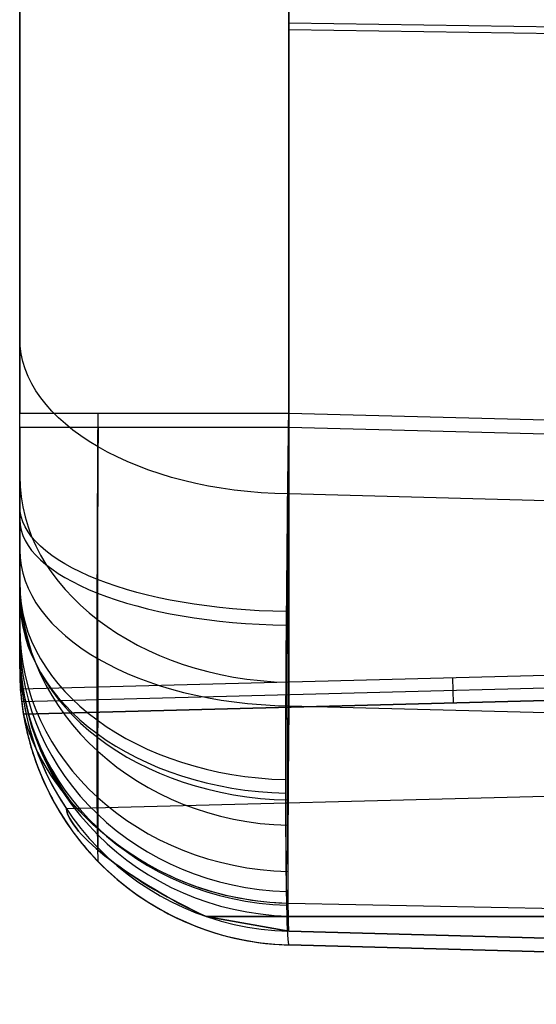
# Model space of a CAD drawing. Extents: x -15 to 7, y 1 to 148.
# Tile 1 of 194: x -7.85 to -6.35, y 6.53 to 9.38. Entities that reach past the tile are written whole.
import ezdxf

# ---------------------------------------------------------------- set-up
doc = ezdxf.new("R2010")
doc.units = 0
doc.layers.add('DEFAULT', color=7, linetype='CONTINUOUS')

msp = doc.modelspace()

# ---------------------------------------------------------------- linework, layer by layer
at = {"layer": 'DEFAULT', "color": 254}
for p, q in [((-7.845, 8.202, -18.751), (-7.845, 103.3467, -18.751)), ((-7.0659, 103.3467, -17.9513), (-7.0659, 8.202, -17.9513)), ((-7.845, 69.827, -106.7865), (-7.845, 8.2414, -106.7865)), ((-7.0659, 69.0485, -107.5862), (-7.0659, 8.2414, -107.5862)), ((-7.845, 7.8464, -92.8363), (-7.845, 11.878, -90.079)), ((-7.0659, 11.4265, -89.4189), (-7.0659, 7.3949, -92.1762)), ((-7.845, 11.225, -34.9961), (-7.845, 8.4599, -33.105)), ((-7.845, 11.225, -34.9961), (-7.845, 8.4599, -33.105)), ((-7.0659, 8.0085, -33.7651), (-7.0659, 10.7735, -35.6562)), ((-7.0659, 9.3733, -90.8232), (-0.5, 9.2762, -90.6813)), ((-7.0659, 9.3536, -34.6851), (-0.5, 9.2565, -34.827)), ((-4.1497, 8.1651, -107.6626), (-7.0659, 8.2414, -107.5862)), ((-7.0659, 8.202, -17.9513), (-0.5, 8.03, -17.7793)), ((-0.5, 7.8365, -33.8558), (-7.0659, 8.0085, -33.7651)), ((-7.845, 7.6225, -93.0874), (-7.845, 7.8464, -92.8363)), ((-7.845, 7.6225, -93.0874), (-7.845, 7.5417, -93.4139)), ((-7.845, 7.5417, -106.0867), (-7.845, 7.5417, -93.4139)), ((-7.619, 7.1297, -92.8274), (-7.618, 7.5313, -92.3756)), ((-7.845, 7.5022, -31.2897), (-7.845, 7.5022, -19.4508)), ((-5.3377, 7.509, -23.0274), (-7.8428, 7.4434, -23.0311)), ((-5.345, 7.4722, -27.1679), (-7.8393, 7.4069, -27.1679)), ((-6.5893, 7.403, -31.3078), (-6.5912, 7.4762, -23.0292)), ((-7.8428, 7.4434, -23.0311), (-7.8427, 7.4415, -23.0172)), ((-7.8428, 7.4434, -23.0311), (-7.8426, 7.4403, -23.0091)), ((-7.8341, 7.3706, -31.2897), (-7.8428, 7.4434, -23.0311)), ((-7.8427, 7.4415, -23.0172), (-7.8425, 7.4394, -23.0034)), ((-7.8426, 7.4403, -23.0091), (-7.8424, 7.4366, -22.9872)), ((-7.8425, 7.4394, -23.0034), (-7.8421, 7.4345, -22.976)), ((-7.8424, 7.4366, -22.9872), (-7.842, 7.4323, -22.9654)), ((-7.8421, 7.4345, -22.976), (-7.8416, 7.4287, -22.9489)), ((-7.842, 7.4323, -22.9654), (-7.8416, 7.4275, -22.9437)), ((-7.8416, 7.4287, -22.9489), (-7.841, 7.422, -22.9222)), ((-7.8416, 7.4275, -22.9437), (-7.8411, 7.422, -22.9221)), ((-7.8411, 7.422, -22.9221), (-7.8406, 7.416, -22.9008)), ((-7.841, 7.422, -22.9222), (-7.8402, 7.4144, -22.8959)), ((-7.8406, 7.416, -22.9008), (-7.8398, 7.4093, -22.8796)), ((-7.8402, 7.4144, -22.8959), (-7.8392, 7.406, -22.87)), ((-7.8341, 7.3712, -31.3435), (-5.3449, 7.4363, -31.3435)), ((-5.345, 7.4356, -31.3072), (-7.8341, 7.3704, -31.3083)), ((-7.8398, 7.4093, -22.8796), (-7.839, 7.4021, -22.8586)), ((-7.8392, 7.406, -22.87), (-7.838, 7.3968, -22.8446)), ((-7.839, 7.4021, -22.8586), (-7.838, 7.3943, -22.8378)), ((-7.838, 7.3968, -22.8446), (-7.8366, 7.3869, -22.8196)), ((-7.838, 7.3943, -22.8378), (-7.8368, 7.386, -22.8172)), ((-7.8368, 7.386, -22.8172), (-7.8354, 7.3771, -22.7969)), ((-7.8366, 7.3869, -22.8196), (-7.835, 7.3762, -22.7951)), ((-7.0659, 7.3949, -92.1762), (-0.5, 7.223, -92.0855)), ((-7.8354, 7.3771, -22.7969), (-7.8338, 7.3677, -22.7768)), ((-7.835, 7.3762, -22.7951), (-7.8331, 7.3648, -22.7711)), ((-7.834, 7.3709, -31.3634), (-7.8341, 7.3711, -31.3452)), ((-7.8341, 7.3711, -31.3452), (-7.8341, 7.371, -31.3269)), ((-7.834, 7.3707, -31.3718), (-7.8341, 7.3711, -31.3506)), ((-7.8341, 7.3711, -31.3506), (-7.8341, 7.371, -31.3295)), ((-7.8341, 7.371, -31.3269), (-7.8341, 7.3704, -31.3083)), ((-7.8341, 7.371, -31.3295), (-7.8341, 7.3704, -31.3083)), ((-7.8341, 7.3704, -31.3083), (-7.8341, 7.3706, -31.2897)), ((-7.8337, 7.3702, -31.3813), (-7.834, 7.3709, -31.3634)), ((-7.8337, 7.3696, -31.3931), (-7.834, 7.3707, -31.3718)), ((-7.8338, 7.3677, -22.7768), (-7.832, 7.3577, -22.757)), ((-7.8334, 7.3692, -31.3991), (-7.8337, 7.3702, -31.3813)), ((-7.8333, 7.3681, -31.4142), (-7.8337, 7.3696, -31.3931)), ((-7.833, 7.3678, -31.4167), (-7.8334, 7.3692, -31.3991)), ((-7.8328, 7.366, -31.4354), (-7.8333, 7.3681, -31.4142)), ((-7.8331, 7.3648, -22.7711), (-7.8309, 7.3527, -22.7477)), ((-7.8325, 7.366, -31.434), (-7.833, 7.3678, -31.4167)), ((-7.8321, 7.3633, -31.4565), (-7.8328, 7.366, -31.4354)), ((-7.8319, 7.3639, -31.4512), (-7.8325, 7.366, -31.434)), ((-7.8312, 7.3601, -31.4775), (-7.8321, 7.3633, -31.4565)), ((-7.832, 7.3577, -22.757), (-7.8299, 7.3472, -22.7375)), ((-7.8313, 7.3615, -31.4681), (-7.8319, 7.3639, -31.4512)), ((-7.8305, 7.3587, -31.4848), (-7.8313, 7.3615, -31.4681)), ((-7.8301, 7.3563, -31.4984), (-7.8312, 7.3601, -31.4775)), ((-7.8296, 7.3556, -31.5013), (-7.8305, 7.3587, -31.4848)), ((-7.8309, 7.3527, -22.7477), (-7.8284, 7.34, -22.7249)), ((-7.8289, 7.352, -31.5192), (-7.8301, 7.3563, -31.4984)), ((-7.8299, 7.3472, -22.7375), (-7.8276, 7.3361, -22.7183)), ((-7.8286, 7.3523, -31.5174), (-7.8296, 7.3556, -31.5013)), ((-7.8274, 7.3471, -31.5399), (-7.8289, 7.352, -31.5192)), ((-7.8275, 7.3486, -31.5333), (-7.8286, 7.3523, -31.5174)), ((-7.8284, 7.34, -22.7249), (-7.827, 7.3334, -22.7137)), ((-7.8276, 7.3361, -22.7183), (-7.825, 7.3246, -22.6993)), ((-7.8263, 7.3448, -31.5488), (-7.8275, 7.3486, -31.5333)), ((-7.8256, 7.3417, -31.5605), (-7.8274, 7.3471, -31.5399)), ((-7.827, 7.3334, -22.7137), (-7.8255, 7.3267, -22.7027)), ((-7.8251, 7.3407, -31.564), (-7.8263, 7.3448, -31.5488)), ((-7.8237, 7.3358, -31.5808), (-7.8256, 7.3417, -31.5605)), ((-7.8237, 7.3364, -31.5788), (-7.8251, 7.3407, -31.564)), ((-7.8222, 7.3319, -31.5932), (-7.8237, 7.3364, -31.5788)), ((-7.8214, 7.3294, -31.601), (-7.8237, 7.3358, -31.5808)), ((-7.8206, 7.3272, -31.6073), (-7.8222, 7.3319, -31.5932)), ((-7.8189, 7.3224, -31.621), (-7.8214, 7.3294, -31.601)), ((-7.8255, 7.3267, -22.7027), (-7.8239, 7.3198, -22.6918)), ((-7.825, 7.3246, -22.6993), (-7.8222, 7.3127, -22.681)), ((-7.8239, 7.3198, -22.6918), (-7.8222, 7.3128, -22.6811)), ((-7.8222, 7.3128, -22.6811), (-7.8205, 7.3056, -22.6706)), ((-7.8222, 7.3127, -22.681), (-7.819, 7.3003, -22.6629)), ((-7.8188, 7.3224, -31.621), (-7.8206, 7.3272, -31.6073)), ((-7.8205, 7.3056, -22.6706), (-7.8186, 7.2983, -22.6602)), ((-7.819, 7.3003, -22.6629), (-7.8155, 7.2873, -22.6451)), ((-7.8162, 7.315, -31.6408), (-7.8189, 7.3224, -31.621)), ((-7.817, 7.3175, -31.6344), (-7.8188, 7.3224, -31.621)), ((-7.8151, 7.3124, -31.6474), (-7.817, 7.3175, -31.6344)), ((-7.8131, 7.3071, -31.6601), (-7.8162, 7.315, -31.6408)), ((-7.8131, 7.3071, -31.6602), (-7.8151, 7.3124, -31.6474)), ((-7.8109, 7.3017, -31.6727), (-7.8131, 7.3071, -31.6602)), ((-7.8097, 7.2988, -31.6793), (-7.8131, 7.3071, -31.6601)), ((-7.8087, 7.2962, -31.6848), (-7.8109, 7.3017, -31.6727)), ((-7.8186, 7.2983, -22.6602), (-7.8166, 7.2909, -22.6499)), ((-7.8166, 7.2909, -22.6499), (-7.8145, 7.2833, -22.6399)), ((-7.8155, 7.2873, -22.6451), (-7.8116, 7.2739, -22.6277)), ((-7.8145, 7.2833, -22.6399), (-7.8123, 7.2757, -22.6301)), ((-7.8123, 7.2757, -22.6301), (-7.8099, 7.268, -22.6204)), ((-7.8116, 7.2739, -22.6277), (-7.8073, 7.26, -22.6106)), ((-7.8059, 7.2899, -31.6983), (-7.8097, 7.2988, -31.6793)), ((-7.8063, 7.2906, -31.6968), (-7.8087, 7.2962, -31.6848)), ((-7.8038, 7.2848, -31.7084), (-7.8063, 7.2906, -31.6968)), ((-7.8017, 7.2806, -31.7171), (-7.8059, 7.2899, -31.6983)), ((-7.8011, 7.279, -31.7199), (-7.8038, 7.2848, -31.7084)), ((-7.7971, 7.2707, -31.7356), (-7.8017, 7.2806, -31.7171)), ((-7.7983, 7.273, -31.7311), (-7.8011, 7.279, -31.7199)), ((-7.7955, 7.2669, -31.742), (-7.7983, 7.273, -31.7311)), ((-7.8099, 7.268, -22.6204), (-7.8075, 7.2601, -22.611)), ((-7.8075, 7.2601, -22.611), (-7.8049, 7.2522, -22.6016)), ((-7.8073, 7.26, -22.6106), (-7.8026, 7.2457, -22.5938)), ((-7.8049, 7.2522, -22.6016), (-7.8022, 7.2441, -22.5925)), ((-7.8026, 7.2457, -22.5938), (-7.7974, 7.2309, -22.5775)), ((-7.8022, 7.2441, -22.5925), (-7.7994, 7.236, -22.5835)), ((-7.7921, 7.2605, -31.7539), (-7.7971, 7.2707, -31.7356)), ((-7.7924, 7.2608, -31.7528), (-7.7955, 7.2669, -31.742)), ((-7.7893, 7.2546, -31.7633), (-7.7924, 7.2608, -31.7528)), ((-7.7866, 7.2497, -31.7719), (-7.7921, 7.2605, -31.7539)), ((-7.7861, 7.2483, -31.7735), (-7.7893, 7.2546, -31.7633)), ((-7.7805, 7.2386, -31.7896), (-7.7866, 7.2497, -31.7719)), ((-7.7826, 7.2419, -31.7837), (-7.7861, 7.2483, -31.7735)), ((-7.619, 7.2635, -32.576), (-7.6188, 7.0391, -32.0035)), ((-7.7994, 7.236, -22.5835), (-7.7964, 7.2278, -22.5747)), ((-7.7974, 7.2309, -22.5775), (-7.7917, 7.2157, -22.5615)), ((-7.7964, 7.2278, -22.5747), (-7.7934, 7.2195, -22.5661)), ((-7.7934, 7.2195, -22.5661), (-7.7902, 7.2112, -22.5576)), ((-7.7917, 7.2157, -22.5615), (-7.7855, 7.2002, -22.5462)), ((-7.7791, 7.2354, -31.7936), (-7.7826, 7.2419, -31.7837)), ((-7.7741, 7.2271, -31.8067), (-7.7805, 7.2386, -31.7896)), ((-7.7755, 7.2289, -31.8032), (-7.7791, 7.2354, -31.7936)), ((-7.7717, 7.2225, -31.8127), (-7.7755, 7.2289, -31.8032)), ((-7.7671, 7.2153, -31.8235), (-7.7741, 7.2271, -31.8067)), ((-7.7678, 7.2159, -31.8218), (-7.7717, 7.2225, -31.8127)), ((-7.7639, 7.2094, -31.8308), (-7.7678, 7.2159, -31.8218)), ((-7.7596, 7.2031, -31.84), (-7.7671, 7.2153, -31.8235)), ((-7.7902, 7.2112, -22.5576), (-7.7868, 7.2028, -22.5493)), ((-7.7868, 7.2028, -22.5493), (-7.7833, 7.1943, -22.5411)), ((-7.7855, 7.2002, -22.5462), (-7.7789, 7.1845, -22.5314)), ((-7.7833, 7.1943, -22.5411), (-7.7797, 7.1858, -22.5332)), ((-7.7598, 7.2029, -31.8396), (-7.7639, 7.2094, -31.8308)), ((-7.7555, 7.1963, -31.8481), (-7.7598, 7.2029, -31.8396)), ((-7.7515, 7.1906, -31.856), (-7.7596, 7.2031, -31.84)), ((-7.7512, 7.1897, -31.8565), (-7.7555, 7.1963, -31.8481)), ((-7.7429, 7.1779, -31.8716), (-7.7515, 7.1906, -31.856)), ((-7.7468, 7.1831, -31.8647), (-7.7512, 7.1897, -31.8565)), ((-7.7797, 7.1858, -22.5332), (-7.776, 7.1772, -22.5254)), ((-7.7789, 7.1845, -22.5314), (-7.7718, 7.1684, -22.517)), ((-7.776, 7.1772, -22.5254), (-7.7721, 7.1686, -22.5178)), ((-7.7721, 7.1686, -22.5178), (-7.7681, 7.16, -22.5103)), ((-7.7718, 7.1684, -22.517), (-7.764, 7.1521, -22.5031)), ((-7.7681, 7.16, -22.5103), (-7.7639, 7.1513, -22.503)), ((-7.7422, 7.1765, -31.8727), (-7.7468, 7.1831, -31.8647)), ((-7.7384, 7.1714, -31.8792), (-7.7429, 7.1779, -31.8716)), ((-7.7375, 7.1699, -31.8805), (-7.7422, 7.1765, -31.8727)), ((-7.7337, 7.1649, -31.8867), (-7.7384, 7.1714, -31.8792)), ((-7.7327, 7.1632, -31.8882), (-7.7375, 7.1699, -31.8805)), ((-7.7289, 7.1583, -31.8941), (-7.7337, 7.1649, -31.8867)), ((-7.7277, 7.1566, -31.8957), (-7.7327, 7.1632, -31.8882)), ((-7.7239, 7.1517, -31.9014), (-7.7289, 7.1583, -31.8941)), ((-5.1909, 7.1624, -95.26), (-7.7097, 7.0964, -95.26)), ((-5.1909, 7.1624, -96.9588), (-7.7097, 7.0964, -96.9588)), ((-5.1909, 7.1624, -98.7452), (-7.7097, 7.0964, -98.7452)), ((-5.1909, 7.1624, -100.4441), (-7.7097, 7.0964, -100.4441)), ((-5.345, 7.1584, -96.1094), (-7.7097, 7.0964, -96.1094)), ((-5.345, 7.1584, -99.5947), (-7.7097, 7.0964, -99.5947)), ((-7.764, 7.1521, -22.5031), (-7.76, 7.1438, -22.4964)), ((-7.7639, 7.1513, -22.503), (-7.7596, 7.1426, -22.4959)), ((-7.76, 7.1438, -22.4964), (-7.7558, 7.1355, -22.4898)), ((-7.7596, 7.1426, -22.4959), (-7.7551, 7.1338, -22.4889)), ((-7.7558, 7.1355, -22.4898), (-7.7514, 7.1272, -22.4833)), ((-7.7551, 7.1338, -22.4889), (-7.7505, 7.125, -22.4821)), ((-7.7227, 7.1499, -31.903), (-7.7277, 7.1566, -31.8957)), ((-7.7188, 7.145, -31.9085), (-7.7239, 7.1517, -31.9014)), ((-7.7175, 7.1432, -31.9102), (-7.7227, 7.1499, -31.903)), ((-7.7135, 7.1383, -31.9156), (-7.7188, 7.145, -31.9085)), ((-7.7122, 7.1366, -31.9171), (-7.7175, 7.1432, -31.9102)), ((-7.7081, 7.1315, -31.9225), (-7.7135, 7.1383, -31.9156)), ((-7.7068, 7.13, -31.9239), (-7.7122, 7.1366, -31.9171)), ((-7.7024, 7.1247, -31.9293), (-7.7081, 7.1315, -31.9225)), ((-7.7013, 7.1234, -31.9305), (-7.7068, 7.13, -31.9239)), ((-7.618, 6.9834, -93.4139), (-7.619, 7.1297, -92.8274)), ((-6.4503, 7.1294, -96.9588), (-6.4503, 7.1294, -95.26)), ((-6.4503, 7.1294, -100.4441), (-6.4503, 7.1294, -98.7452)), ((-7.7514, 7.1272, -22.4833), (-7.7469, 7.1188, -22.4769)), ((-7.7505, 7.125, -22.4821), (-7.7457, 7.1163, -22.4754)), ((-7.7469, 7.1188, -22.4769), (-7.7423, 7.1103, -22.4707)), ((-7.7457, 7.1163, -22.4754), (-7.7408, 7.1075, -22.469)), ((-7.7423, 7.1103, -22.4707), (-7.7375, 7.1019, -22.4647)), ((-7.7408, 7.1075, -22.469), (-7.7358, 7.0988, -22.4627)), ((-7.7375, 7.1019, -22.4647), (-7.7325, 7.0934, -22.4587)), ((-7.6967, 7.1179, -31.936), (-7.7024, 7.1247, -31.9293)), ((-7.6957, 7.1168, -31.9369), (-7.7013, 7.1234, -31.9305)), ((-7.6907, 7.111, -31.9425), (-7.6967, 7.1179, -31.936)), ((-7.69, 7.1102, -31.9432), (-7.6957, 7.1168, -31.9369)), ((-7.6846, 7.1041, -31.9489), (-7.6907, 7.111, -31.9425)), ((-7.6841, 7.1037, -31.9494), (-7.69, 7.1102, -31.9432)), ((-7.6783, 7.0972, -31.9553), (-7.6846, 7.1041, -31.9489)), ((-7.672, 7.0905, -31.9613), (-7.6841, 7.1037, -31.9494)), ((-7.7358, 7.0988, -22.4627), (-7.7307, 7.0901, -22.4566)), ((-7.7325, 7.0934, -22.4587), (-7.7274, 7.0848, -22.4529)), ((-7.7307, 7.0901, -22.4566), (-7.7254, 7.0814, -22.4507)), ((-7.7274, 7.0848, -22.4529), (-7.7221, 7.0763, -22.4473)), ((-7.7254, 7.0814, -22.4507), (-7.7199, 7.0727, -22.445)), ((-7.7221, 7.0763, -22.4473), (-7.7167, 7.0677, -22.4417)), ((-7.7199, 7.0727, -22.445), (-7.7144, 7.0641, -22.4395)), ((-7.7097, 7.0964, -100.4441), (-7.7097, 7.0964, -98.7452)), ((-7.7097, 7.0964, -96.9588), (-7.7097, 7.0964, -95.26)), ((-7.6718, 7.0903, -31.9614), (-7.6783, 7.0972, -31.9553)), ((-7.6594, 7.0775, -31.9726), (-7.672, 7.0905, -31.9613)), ((-7.6652, 7.0834, -31.9675), (-7.6718, 7.0903, -31.9614)), ((-7.6584, 7.0765, -31.9734), (-7.6652, 7.0834, -31.9675)), ((-7.6464, 7.0645, -31.9834), (-7.6594, 7.0775, -31.9726)), ((-7.6514, 7.0695, -31.9793), (-7.6584, 7.0765, -31.9734)), ((-7.7167, 7.0677, -22.4417), (-7.7111, 7.0591, -22.4363)), ((-7.7144, 7.0641, -22.4395), (-7.7087, 7.0555, -22.4341)), ((-7.7111, 7.0591, -22.4363), (-7.7053, 7.0506, -22.4311)), ((-7.7087, 7.0555, -22.4341), (-7.7029, 7.047, -22.429)), ((-7.7053, 7.0506, -22.4311), (-7.6993, 7.042, -22.426)), ((-7.7029, 7.047, -22.429), (-7.6969, 7.0385, -22.424)), ((-7.6443, 7.0626, -31.985), (-7.6514, 7.0695, -31.9793)), ((-7.6328, 7.0517, -31.9937), (-7.6464, 7.0645, -31.9834)), ((-7.637, 7.0557, -31.9906), (-7.6443, 7.0626, -31.985)), ((-7.6295, 7.0488, -31.996), (-7.637, 7.0557, -31.9906)), ((-7.6188, 7.0389, -32.0035), (-7.6328, 7.0517, -31.9937)), ((-7.6218, 7.0418, -32.0013), (-7.6295, 7.0488, -31.996)), ((-7.0682, 6.8227, -32.1298), (-7.0687, 7.0491, -32.6891)), ((-7.6993, 7.042, -22.426), (-7.6932, 7.0334, -22.421)), ((-7.6969, 7.0385, -22.424), (-7.6908, 7.0301, -22.4191)), ((-7.6932, 7.0334, -22.421), (-7.6869, 7.0248, -22.4161)), ((-7.6908, 7.0301, -22.4191), (-7.6846, 7.0217, -22.4145)), ((-7.6869, 7.0248, -22.4161), (-7.6803, 7.0162, -22.4114)), ((-7.6846, 7.0217, -22.4145), (-7.6783, 7.0134, -22.4099)), ((-7.6803, 7.0162, -22.4114), (-7.6736, 7.0076, -22.4068)), ((-7.614, 7.0349, -32.0066), (-7.6218, 7.0418, -32.0013)), ((-7.6046, 7.0266, -32.0126), (-7.6188, 7.0389, -32.0035)), ((-7.606, 7.0281, -32.0117), (-7.614, 7.0349, -32.0066)), ((-7.5896, 7.0145, -32.0214), (-7.606, 7.0281, -32.0117)), ((-7.59, 7.0146, -32.0213), (-7.6046, 7.0266, -32.0126)), ((-7.6783, 7.0134, -22.4099), (-7.6717, 7.005, -22.4055)), ((-7.6736, 7.0076, -22.4068), (-7.6667, 6.999, -22.4023)), ((-7.6717, 7.005, -22.4055), (-7.665, 6.9967, -22.4012)), ((-7.6667, 6.999, -22.4023), (-7.6596, 6.9904, -22.398)), ((-7.665, 6.9967, -22.4012), (-7.6582, 6.9885, -22.3971)), ((-7.6596, 6.9904, -22.398), (-7.6523, 6.9818, -22.3938)), ((-7.6582, 6.9885, -22.3971), (-7.6513, 6.9803, -22.3931)), ((-7.575, 7.0027, -32.0295), (-7.59, 7.0146, -32.0213)), ((-7.5726, 7.0011, -32.0307), (-7.5896, 7.0145, -32.0214)), ((-7.5597, 6.9912, -32.0373), (-7.575, 7.0027, -32.0295)), ((-7.5549, 6.9878, -32.0395), (-7.5726, 7.0011, -32.0307)), ((-7.544, 6.9799, -32.0446), (-7.5597, 6.9912, -32.0373)), ((-7.5366, 6.9748, -32.0478), (-7.5549, 6.9878, -32.0395)), ((-7.6523, 6.9818, -22.3938), (-7.6449, 6.9733, -22.3897)), ((-7.6513, 6.9803, -22.3931), (-7.6442, 6.9722, -22.3893)), ((-7.6449, 6.9733, -22.3897), (-7.6372, 6.9648, -22.3858)), ((-7.6442, 6.9722, -22.3893), (-7.637, 6.9641, -22.3855)), ((-7.6372, 6.9648, -22.3858), (-7.6294, 6.9563, -22.3819)), ((-7.637, 6.9641, -22.3855), (-7.6222, 6.9483, -22.3785)), ((-7.5281, 6.969, -32.0515), (-7.544, 6.9799, -32.0446)), ((-7.5177, 6.9621, -32.0556), (-7.5366, 6.9748, -32.0478)), ((-7.512, 6.9584, -32.0579), (-7.5281, 6.969, -32.0515)), ((-7.4982, 6.9498, -32.063), (-7.5177, 6.9621, -32.0556)), ((-7.4956, 6.9481, -32.064), (-7.512, 6.9584, -32.0579)), ((-7.6294, 6.9563, -22.3819), (-7.6214, 6.9479, -22.3782)), ((-7.6222, 6.9483, -22.3785), (-7.6068, 6.9327, -22.3719)), ((-7.6214, 6.9479, -22.3782), (-7.6133, 6.9396, -22.3747)), ((-7.6133, 6.9396, -22.3747), (-7.6049, 6.9313, -22.3713)), ((-7.6068, 6.9327, -22.3719), (-7.591, 6.9176, -22.3659)), ((-7.6049, 6.9313, -22.3713), (-7.5965, 6.9232, -22.368)), ((-7.4781, 6.9378, -32.0699), (-7.4982, 6.9498, -32.063)), ((-7.4786, 6.9381, -32.0698), (-7.4956, 6.9481, -32.064)), ((-7.4615, 6.9284, -32.0752), (-7.4786, 6.9381, -32.0698)), ((-7.4575, 6.9262, -32.0764), (-7.4781, 6.9378, -32.0699)), ((-7.5965, 6.9232, -22.368), (-7.5878, 6.915, -22.3648)), ((-7.591, 6.9176, -22.3659), (-7.5748, 6.9028, -22.3603)), ((-7.5878, 6.915, -22.3648), (-7.579, 6.907, -22.3617)), ((-7.579, 6.907, -22.3617), (-7.57, 6.899, -22.3588)), ((-7.5748, 6.9028, -22.3603), (-7.558, 6.8884, -22.3551)), ((-7.4443, 6.9193, -32.0802), (-7.4615, 6.9284, -32.0752)), ((-7.4361, 6.915, -32.0824), (-7.4575, 6.9262, -32.0764)), ((-7.427, 6.9105, -32.0849), (-7.4443, 6.9193, -32.0802)), ((-7.4143, 6.9043, -32.0881), (-7.4361, 6.915, -32.0824)), ((-7.4096, 6.9022, -32.0892), (-7.427, 6.9105, -32.0849)), ((-7.3919, 6.8942, -32.0933), (-7.4143, 6.9043, -32.0881)), ((-7.392, 6.8943, -32.0933), (-7.4096, 6.9022, -32.0892)), ((-7.57, 6.899, -22.3588), (-7.5608, 6.8911, -22.3559)), ((-7.5608, 6.8911, -22.3559), (-7.5514, 6.8833, -22.3532)), ((-7.558, 6.8884, -22.3551), (-7.5408, 6.8744, -22.3503)), ((-7.5514, 6.8833, -22.3532), (-7.5419, 6.8756, -22.3506)), ((-7.5419, 6.8756, -22.3506), (-7.5322, 6.868, -22.3481)), ((-7.5408, 6.8744, -22.3503), (-7.5231, 6.8608, -22.3459)), ((-7.3744, 6.8868, -32.097), (-7.392, 6.8943, -32.0933)), ((-7.3691, 6.8846, -32.0981), (-7.3919, 6.8942, -32.0933)), ((-7.3566, 6.8797, -32.1006), (-7.3744, 6.8868, -32.097)), ((-7.3458, 6.8756, -32.1025), (-7.3691, 6.8846, -32.0981)), ((-7.3386, 6.873, -32.1039), (-7.3566, 6.8797, -32.1006)), ((-7.3221, 6.8672, -32.1066), (-7.3458, 6.8756, -32.1025)), ((-7.3205, 6.8667, -32.107), (-7.3386, 6.873, -32.1039)), ((-7.5322, 6.868, -22.3481), (-7.5224, 6.8606, -22.3457)), ((-7.5231, 6.8608, -22.3459), (-7.5051, 6.8478, -22.3419)), ((-7.5224, 6.8606, -22.3457), (-7.5124, 6.8532, -22.3435)), ((-7.5124, 6.8532, -22.3435), (-7.5022, 6.8459, -22.3413)), ((-7.5051, 6.8478, -22.3419), (-7.4867, 6.8352, -22.3382)), ((-7.5022, 6.8459, -22.3413), (-7.4919, 6.8388, -22.3392)), ((-7.2981, 6.8595, -32.1103), (-7.3221, 6.8672, -32.1066)), ((-7.3024, 6.8609, -32.1098), (-7.3205, 6.8667, -32.107)), ((-7.2842, 6.8555, -32.1124), (-7.3024, 6.8609, -32.1098)), ((-7.2737, 6.8525, -32.1136), (-7.2981, 6.8595, -32.1103)), ((-7.2659, 6.8505, -32.1148), (-7.2842, 6.8555, -32.1124)), ((-7.2489, 6.8461, -32.1167), (-7.2737, 6.8525, -32.1136)), ((-7.2477, 6.8459, -32.117), (-7.2659, 6.8505, -32.1148)), ((-7.2238, 6.8405, -32.1194), (-7.2489, 6.8461, -32.1167)), ((-7.2295, 6.8417, -32.119), (-7.2477, 6.8459, -32.117)), ((-7.4919, 6.8388, -22.3392), (-7.4814, 6.8318, -22.3372)), ((-7.4867, 6.8352, -22.3382), (-7.468, 6.8232, -22.3349)), ((-7.4814, 6.8318, -22.3372), (-7.4708, 6.825, -22.3353)), ((-7.4708, 6.825, -22.3353), (-7.4599, 6.8183, -22.3335)), ((-7.468, 6.8232, -22.3349), (-7.449, 6.8117, -22.3318)), ((-7.4599, 6.8183, -22.3335), (-7.4489, 6.8117, -22.3318)), ((-7.2113, 6.838, -32.1209), (-7.2295, 6.8417, -32.119)), ((-7.1985, 6.8356, -32.1219), (-7.2238, 6.8405, -32.1194)), ((-7.1931, 6.8347, -32.1225), (-7.2113, 6.838, -32.1209)), ((-7.1729, 6.8314, -32.124), (-7.1985, 6.8356, -32.1219)), ((-7.175, 6.8318, -32.124), (-7.1931, 6.8347, -32.1225)), ((-7.1569, 6.8293, -32.1253), (-7.175, 6.8318, -32.124)), ((-7.147, 6.8281, -32.1259), (-7.1729, 6.8314, -32.124)), ((-7.139, 6.8272, -32.1265), (-7.1569, 6.8293, -32.1253)), ((-7.1209, 6.8255, -32.1275), (-7.147, 6.8281, -32.1259)), ((-7.1211, 6.8255, -32.1275), (-7.139, 6.8272, -32.1265)), ((-7.1033, 6.8242, -32.1284), (-7.1211, 6.8255, -32.1275)), ((-7.0946, 6.8237, -32.1288), (-7.1209, 6.8255, -32.1275)), ((-7.0857, 6.8233, -32.1292), (-7.1033, 6.8242, -32.1284)), ((-7.0682, 6.8227, -32.1298), (-7.0946, 6.8237, -32.1288)), ((-7.0682, 6.8227, -32.1298), (-7.0857, 6.8233, -32.1292)), ((-4.6442, 6.7732, -32.2099), (-7.0682, 6.8227, -32.1298)), ((-7.449, 6.8117, -22.3318), (-7.4297, 6.8008, -22.329)), ((-7.4489, 6.8117, -22.3318), (-7.4377, 6.8053, -22.3301)), ((-7.4377, 6.8053, -22.3301), (-7.4264, 6.799, -22.3286)), ((-7.4297, 6.8008, -22.329), (-7.4101, 6.7904, -22.3265)), ((-7.4264, 6.799, -22.3286), (-7.4149, 6.7929, -22.3271)), ((-7.4149, 6.7929, -22.3271), (-7.4034, 6.787, -22.3257)), ((-7.4101, 6.7904, -22.3265), (-7.3901, 6.7805, -22.3242)), ((-7.4034, 6.787, -22.3257), (-7.3798, 6.7757, -22.3231)), ((-7.3901, 6.7805, -22.3242), (-7.3698, 6.7711, -22.3221)), ((-7.3798, 6.7757, -22.3231), (-7.3557, 6.7651, -22.3208)), ((-7.3698, 6.7711, -22.3221), (-7.3492, 6.7623, -22.3201)), ((-7.3557, 6.7651, -22.3208), (-7.3311, 6.7552, -22.3187)), ((-7.3492, 6.7623, -22.3201), (-7.3284, 6.7541, -22.3183)), ((-7.3054, 6.7852, -97.2806), (-4.4686, 6.7852, -97.3549)), ((-7.0659, 6.742, -97.2869), (-7.3054, 6.7852, -97.2806)), ((-4.4686, 6.7852, -94.8639), (-7.3054, 6.7852, -94.9382)), ((-7.3054, 6.7852, -94.9382), (-7.0659, 6.742, -94.9319)), ((-7.3054, 6.7852, -100.7659), (-4.4686, 6.7852, -100.8402)), ((-7.0659, 6.742, -100.7722), (-7.3054, 6.7852, -100.7659)), ((-4.4686, 6.7852, -98.3491), (-7.3054, 6.7852, -98.4234)), ((-7.3054, 6.7852, -98.4234), (-7.0659, 6.742, -98.4172)), ((-7.3311, 6.7552, -22.3187), (-7.3062, 6.7461, -22.3169)), ((-7.3284, 6.7541, -22.3183), (-7.3074, 6.7465, -22.3167)), ((-7.3074, 6.7465, -22.3167), (-7.2861, 6.7394, -22.3153)), ((-7.3062, 6.7461, -22.3169), (-7.2808, 6.7378, -22.3152)), ((-7.2861, 6.7394, -22.3153), (-7.2647, 6.733, -22.3139)), ((-7.2808, 6.7378, -22.3152), (-7.255, 6.7303, -22.3137)), ((-7.2647, 6.733, -22.3139), (-7.2431, 6.7271, -22.3127)), ((-7.255, 6.7303, -22.3137), (-7.2288, 6.7237, -22.3123)), ((-5.1497, 6.6918, -106.1369), (-7.0659, 6.742, -106.0867)), ((-0.5, 6.57, -100.9441), (-7.0659, 6.742, -100.7722)), ((-7.0659, 6.742, -100.7722), (-7.0659, 6.742, -106.0867)), ((-7.0659, 6.742, -97.2869), (-7.0659, 6.742, -98.4172)), ((-7.0659, 6.742, -98.4172), (-0.5, 6.57, -98.2452)), ((-0.5, 6.57, -97.4588), (-7.0659, 6.742, -97.2869)), ((-7.0659, 6.742, -93.4139), (-7.0659, 6.742, -94.9319)), ((-7.0659, 6.742, -94.9319), (-0.5, 6.57, -94.76)), ((-0.5, 6.57, -93.3232), (-7.0659, 6.742, -93.4139)), ((-7.0659, 6.742, -103.4545), (-0.5, 6.57, -103.4545)), ((-7.0659, 6.742, -97.852), (-0.5, 6.57, -97.852)), ((-7.0659, 6.742, -94.1276), (-0.5, 6.57, -94.1276)), ((-7.2431, 6.7271, -22.3127), (-7.2213, 6.7219, -22.3117)), ((-7.2288, 6.7237, -22.3123), (-7.2023, 6.7179, -22.311)), ((-7.2213, 6.7219, -22.3117), (-7.1994, 6.7173, -22.3107)), ((-7.2023, 6.7179, -22.311), (-7.1755, 6.713, -22.3099)), ((-7.1994, 6.7173, -22.3107), (-7.1774, 6.7133, -22.3098)), ((-7.1774, 6.7133, -22.3098), (-7.1553, 6.7099, -22.3089)), ((-7.1755, 6.713, -22.3099), (-7.1485, 6.709, -22.3088)), ((-7.1553, 6.7099, -22.3089), (-7.133, 6.7071, -22.3082)), ((-7.1485, 6.709, -22.3088), (-7.1212, 6.7059, -22.3079)), ((-7.133, 6.7071, -22.3082), (-7.1107, 6.7049, -22.3075)), ((-7.1212, 6.7059, -22.3079), (-7.0937, 6.7037, -22.307)), ((-7.1107, 6.7049, -22.3075), (-7.0883, 6.7034, -22.3068)), ((-7.0937, 6.7037, -22.307), (-7.0798, 6.703, -22.3066)), ((-7.0883, 6.7034, -22.3068), (-7.0659, 6.7025, -22.3062)), ((-7.0798, 6.703, -22.3066), (-7.0659, 6.7025, -22.3062)), ((-7.0659, 6.7025, -19.4508), (-7.0659, 6.7025, -22.3062)), ((-7.0659, 6.7025, -22.3062), (-0.5, 6.5306, -22.1383)), ((-0.5, 6.5306, -19.2788), (-7.0659, 6.7025, -19.4508)), ((-7.0659, 6.7025, -20.7925), (-0.5, 6.5306, -20.7925))]:
    msp.add_line(p, q, dxfattribs=at)
at = {"layer": 'DEFAULT', "color": 254, "extrusion": (1, -1.59817e-14, -1.31254e-14)}
msp.add_arc((9.7014, -31.2897, -7.845), 2.1992, 207.8159, 235.6316, dxfattribs=at)
at = {"layer": 'DEFAULT', "color": 254, "extrusion": (0, 0.825416, -0.564524)}
msp.add_arc((7.045, -22.5496, 25.6716), 0.8, 271.5, 0, dxfattribs=at)
at = {"layer": 'DEFAULT', "color": 254, "extrusion": (1, 1.25068e-14, 1.28636e-14)}
msp.add_arc((8.2414, -106.0867, -7.845), 0.6998, 225.0033, 270.0049, dxfattribs=at)
at = {"layer": 'DEFAULT', "color": 254, "extrusion": (6.60301e-15, 1, -5.79826e-14)}
msp.add_arc((7.045, -106.7865, 8.2414), 0.8, 271.5, 0, dxfattribs=at)
at = {"layer": 'DEFAULT', "color": 254, "extrusion": (0.999966, -0.00584, -0.005846)}
msp.add_arc((8.2079, -106.1136, -7.0384), 1.2741, 225.1587, 269.5025, dxfattribs=at)
at = {"layer": 'DEFAULT', "color": 254, "extrusion": (0.999805, -0.013954, -0.013954)}
for centre, start, end in [((8.1466, -106.1663, -5.6783), 225.1479, 269.8274), ((8.1523, -106.1721, -5.6783), 180.1615, 224.8409)]:
    msp.add_arc(centre, 1.5096, start, end, dxfattribs=at)
at = {"layer": 'DEFAULT', "color": 254, "extrusion": (0.999802, -0.014032, -0.014143)}
msp.add_arc((8.142, -106.1771, -5.6586), 1.4999, 224.9951, 269.98, dxfattribs=at)
at = {"layer": 'DEFAULT', "color": 254, "extrusion": (1, 2.52186e-16, -1.79455e-14)}
msp.add_arc((8.2019, -19.4508, -7.845), 0.6998, 89.9951, 134.9967, dxfattribs=at)
at = {"layer": 'DEFAULT', "color": 254, "extrusion": (0, 1, 0)}
msp.add_arc((7.045, -18.751, 8.202), 0.8, 0, 88.5, dxfattribs=at)
at = {"layer": 'DEFAULT', "color": 254, "extrusion": (0.999966, -0.00584, 0.005846)}
msp.add_arc((8.1684, -19.4217, -7.772), 1.2741, 90.4975, 134.8413, dxfattribs=at)
at = {"layer": 'DEFAULT', "color": 254, "extrusion": (0.999802, -0.014032, 0.014143)}
msp.add_arc((8.1025, -19.3478, -7.4335), 1.4999, 90.02, 135.0049, dxfattribs=at)
at = {"layer": 'DEFAULT', "color": 254, "extrusion": (0.999805, -0.013954, 0.013954)}
for centre, start, end in [((8.1071, -19.3589, -7.4295), 90.1726, 134.8521), ((8.1128, -19.3532, -7.4295), 135.1591, 179.8385)]:
    msp.add_arc(centre, 1.5096, start, end, dxfattribs=at)
at = {"layer": 'DEFAULT', "color": 254, "extrusion": (0.999995, -0.002656, -0.001402)}
msp.add_arc((9.6965, -31.2894, -7.5926), 2.7752, 207.8676, 235.4972, dxfattribs=at)
at = {"layer": 'DEFAULT', "color": 254, "extrusion": (1.2725e-05, -0.66553, 0.746371)}
msp.add_arc((-7.0449, -15.7822, -29.8104), 0.8, 180.0202, 268.3553, dxfattribs=at)
at = {"layer": 'DEFAULT', "color": 254, "extrusion": (0.999969, -0.006978, -0.003682)}
msp.add_arc((9.6607, -31.3081, -6.9973), 3.0102, 207.8654, 235.5751, dxfattribs=at)
at = {"layer": 'DEFAULT', "color": 254, "extrusion": (-7.03199e-05, 0.923881, -0.382681)}
msp.add_arc((7.0446, -95.5566, 48.212), 0.7998, 271.9477, 359.9571, dxfattribs=at)
at = {"layer": 'DEFAULT', "color": 254, "extrusion": (-7.03199e-05, 0.923881, 0.382681)}
msp.add_arc((7.0446, -20.41, 0.1347), 0.7998, 0.0429, 88.0523, dxfattribs=at)
at = {"layer": 'DEFAULT', "color": 254, "extrusion": (1.23871e-14, 0.825416, 0.564524)}
msp.add_arc((7.045, -81.0581, -45.9318), 0.8, 0, 88.5, dxfattribs=at)
at = {"layer": 'DEFAULT', "color": 254, "extrusion": (1, -1.9856e-14, -5.78192e-15)}
msp.add_arc((9.7015, -31.2897, -7.845), 2.1992, 179.9992, 207.8148, dxfattribs=at)
at = {"layer": 'DEFAULT', "color": 254, "extrusion": (1.86775e-14, -0.466624, 0.884456)}
msp.add_arc((-7.045, -8.2193, -32.2013), 0.8, 180, 268.3041, dxfattribs=at)
at = {"layer": 'DEFAULT', "color": 254, "extrusion": (1, -2.24716e-14, -1.11011e-14)}
msp.add_arc((8.2414, -106.0868, -7.845), 0.6998, 179.9951, 224.9967, dxfattribs=at)
at = {"layer": 'DEFAULT', "color": 254, "extrusion": (4.96772e-14, -0.707107, 0.707107)}
msp.add_arc((-7.045, -69.8869, -80.8422), 0.8, 180, 267.8792, dxfattribs=at)
at = {"layer": 'DEFAULT', "color": 254, "extrusion": (-5.34246e-06, 0.665536, 0.746366)}
msp.add_arc((7.045, -67.6218, -64.236), 0.8, 0.0082, 88.3567, dxfattribs=at)
at = {"layer": 'DEFAULT', "color": 254, "extrusion": (1, -7.06703e-15, 4.72157e-15)}
msp.add_arc((8.202, -19.4507, -7.845), 0.6998, 135.0033, 180.0049, dxfattribs=at)
at = {"layer": 'DEFAULT', "color": 254, "extrusion": (9.32146e-15, 0.707107, 0.707107)}
msp.add_arc((7.045, -18.8536, -7.9541), 0.8, 0, 87.8792, dxfattribs=at)
at = {"layer": 'DEFAULT', "color": 254, "extrusion": (3.16251e-14, 0.466624, 0.884456)}
msp.add_arc((7.045, -50.1786, -78.7749), 0.8, 0, 88.3041, dxfattribs=at)
at = {"layer": 'DEFAULT', "color": 254, "extrusion": (-7.03199e-05, -0.382681, 0.923881)}
msp.add_arc((-7.0466, -33.6836, -101.1648), 0.7998, 180.0543, 268.0637, dxfattribs=at)
at = {"layer": 'DEFAULT', "color": 254, "extrusion": (-1.2725e-05, -0.240359, 0.970684)}
msp.add_arc((-7.0456, -0.3031, -32.7042), 0.7998, 180.0203, 214.5444, dxfattribs=at)
at = {"layer": 'DEFAULT', "color": 254, "extrusion": (5.34246e-06, 0.240352, 0.970686)}
msp.add_arc((7.0452, -29.7523, -88.6948), 0.8, 0.0098, 88.3582, dxfattribs=at)
at = {"layer": 'DEFAULT', "color": 254, "extrusion": (7.03199e-05, 0.382681, 0.923881)}
msp.add_arc((7.0466, -14.3207, -14.832), 0.7998, 0.0543, 88.0637, dxfattribs=at)
at = {"layer": 'DEFAULT', "color": 254}
for centre, end in [((-7.045, 7.5417, -93.4139), 268.5), ((-7.045, 7.5417, -106.0867), 268.5), ((-7.045, 7.5417, -99.7503), 213.8169), ((-7.045, 7.5022, -19.4508), 268.5), ((-7.045, 7.5022, -31.2897), 189.4732), ((-7.045, 7.5022, -25.3702), 185.7024)]:
    msp.add_arc(centre, 0.8, 180, end, dxfattribs=at)
at = {"layer": 'DEFAULT', "color": 254, "extrusion": (0.999875, -0.013958, 0.007364)}
for centre, start, end in [((8.1467, -93.3625, -7.8471), 124.4307, 152.1369), ((8.1479, -93.3601, -7.8471), 152.2382, 179.9445)]:
    msp.add_arc(centre, 1.5052, start, end, dxfattribs=at)
at = {"layer": 'DEFAULT', "color": 254, "extrusion": (0.999966, -0.005846, -0.00584)}
msp.add_arc((8.2128, -106.1186, -7.039), 1.2741, 180.4955, 224.8393, dxfattribs=at)
at = {"layer": 'DEFAULT', "color": 254, "extrusion": (0.999966, -0.005846, 0.00584)}
msp.add_arc((8.1734, -19.4167, -7.772), 1.2741, 135.1607, 179.5045, dxfattribs=at)
at = {"layer": 'DEFAULT', "color": 254, "extrusion": (0.999802, -0.014143, -0.014032)}
msp.add_arc((8.1412, -106.1765, -5.6712), 1.4999, 180.0086, 224.9935, dxfattribs=at)
at = {"layer": 'DEFAULT', "color": 254, "extrusion": (0.999802, -0.014143, 0.014032)}
msp.add_arc((8.1018, -19.3486, -7.4323), 1.4999, 135.0065, 179.9914, dxfattribs=at)
at = {"layer": 'DEFAULT', "color": 254, "extrusion": (0.451784, 0.85393, -0.258252)}
for centre in [(9.7252, -96.278, 28.5167), (9.7252, -92.9109, 27.6166)]:
    msp.add_arc(centre, 0.4141, 256.7692, 350.2693, dxfattribs=at)
at = {"layer": 'DEFAULT', "color": 254, "extrusion": (0.451566, 0.853956, 0.25855)}
for centre in [(9.7245, -96.1479, -22.952), (9.7245, -92.7812, -22.0508)]:
    msp.add_arc(centre, 0.4142, 9.7433, 103.2119, dxfattribs=at)

doc.saveas('drawing.dxf')
